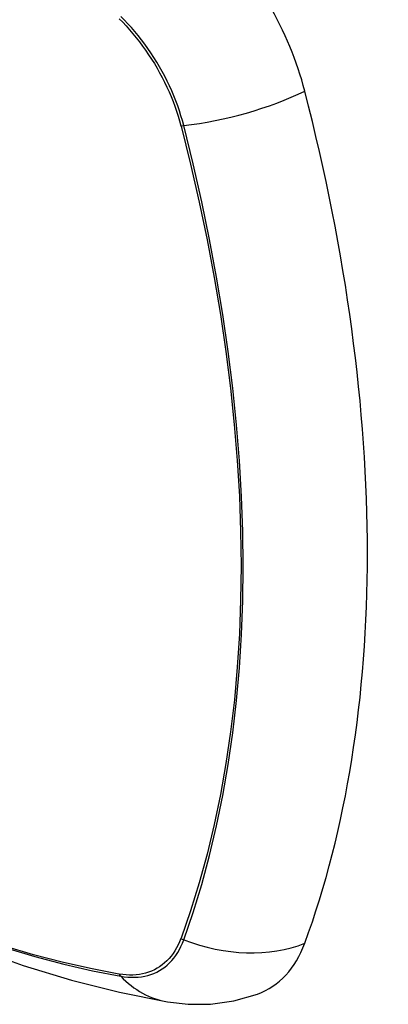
# Model space of a CAD drawing. Header units: inches. Extents: x 23 to 567, y 61 to 264.
# Tile 178 of 256: x 520.988 to 521.291, y 221.217 to 222.026. Entities that reach past the tile are written whole.
import ezdxf

# ---------------------------------------------------------------- set-up
doc = ezdxf.new("R2010")
doc.units = ezdxf.units.IN
doc.header["$MEASUREMENT"] = 0
doc.layers.add('Visible Edges(ANSI)', color=7, linetype='Continuous', lineweight=25)
doc.layers.add('Visible Tangent Edges(ANSI)', color=7, linetype='Continuous', lineweight=25)

msp = doc.modelspace()

# ---------------------------------------------------------------- linework, layer by layer
at = {"layer": 'Visible Edges(ANSI)', "flags": 128}
for points in [[(520.49528, 221.56977), (520.53108, 221.53562), (520.56745, 221.50285), (520.60433, 221.47154), (520.64168, 221.44172), (520.67944, 221.41346), (520.71757, 221.3868), (520.75603, 221.36179), (520.79477, 221.33849), (520.83374, 221.31693), (520.8729, 221.29718), (520.91221, 221.27927), (520.95163, 221.26326), (520.9911, 221.2492), (521.0306, 221.23713), (521.07006, 221.22712), (521.10944, 221.21921)], [(521.10944, 221.21921), (521.12647, 221.21726), (521.14478, 221.21738), (521.16399, 221.22007), (521.18349, 221.22569)]]:
    msp.add_lwpolyline(points, dxfattribs=at)
at = {"layer": 'Visible Edges(ANSI)'}
for centre, major_axis, start_param, end_param in [((521.10408, 221.988), (0.08858, -0.15343), 1.121659, 2.019933), ((520.3551, 222.11813), (-0.64961, 1.12515), 3.59073, 4.263252), ((521.10408, 221.38342), (0.08858, -0.15343), 6.184386, 6.732322)]:
    msp.add_ellipse(centre, major_axis=major_axis, ratio=0.57735, start_param=start_param, end_param=end_param, dxfattribs=at)
at = {"layer": 'Visible Tangent Edges(ANSI)'}
for p, q in [((521.12061, 221.93896), (521.12073, 221.93851)), ((521.12073, 221.2717), (521.12061, 221.27139)), ((521.06988, 221.24209), (521.06954, 221.24215))]:
    msp.add_line(p, q, dxfattribs=at)
at = {"layer": 'Visible Tangent Edges(ANSI)', "flags": 128}
for points in [[(521.06988, 222.02684), (521.07277, 222.02391), (521.07562, 222.02088), (521.07843, 222.01776), (521.08118, 222.01455), (521.08388, 222.01125), (521.08652, 222.00788), (521.0891, 222.00443), (521.09162, 222.00091), (521.09407, 221.99732), (521.09645, 221.99367), (521.09875, 221.98997), (521.10097, 221.98621), (521.10311, 221.98241), (521.10517, 221.97856), (521.10714, 221.97468), (521.10903, 221.97076), (521.11082, 221.96682), (521.11252, 221.96286), (521.11412, 221.95889), (521.11562, 221.9549), (521.11702, 221.95091), (521.11832, 221.94692), (521.11952, 221.94294), (521.12061, 221.93896)], [(521.12291, 221.93908), (521.12183, 221.94314), (521.12064, 221.94721), (521.11934, 221.95128), (521.11793, 221.95536), (521.11642, 221.95944), (521.1148, 221.96351), (521.11308, 221.96756), (521.11126, 221.97159), (521.10934, 221.9756), (521.10733, 221.97957), (521.10523, 221.98351), (521.10304, 221.9874), (521.10076, 221.99125), (521.0984, 221.99503), (521.09597, 221.99876), (521.09346, 222.00242), (521.09087, 222.00602), (521.08822, 222.00953), (521.08551, 222.01297), (521.08274, 222.01632), (521.07991, 222.01958), (521.07703, 222.02275), (521.0741, 222.02581), (521.07112, 222.02877)], [(521.12073, 221.93851), (521.1285, 221.90725), (521.13562, 221.87613), (521.14209, 221.84516), (521.14789, 221.81437), (521.15303, 221.78378), (521.1575, 221.75343), (521.16129, 221.72332), (521.1644, 221.69348), (521.16683, 221.66392), (521.16857, 221.63469), (521.16962, 221.60582), (521.16998, 221.57734), (521.16965, 221.54924), (521.16863, 221.52154), (521.16692, 221.49424), (521.16451, 221.46735), (521.1614, 221.44094), (521.15761, 221.41503), (521.15313, 221.38965), (521.14797, 221.36483), (521.14214, 221.3406), (521.13565, 221.31698), (521.12851, 221.29402), (521.12073, 221.2717)], [(521.12291, 221.27023), (521.13063, 221.29265), (521.13772, 221.31573), (521.14416, 221.33945), (521.14993, 221.36378), (521.15504, 221.3887), (521.15946, 221.41418), (521.16321, 221.44018), (521.16627, 221.46668), (521.16865, 221.49365), (521.17034, 221.52103), (521.17135, 221.54881), (521.17167, 221.57697), (521.17132, 221.60553), (521.17028, 221.63446), (521.16857, 221.66376), (521.16617, 221.69339), (521.1631, 221.72331), (521.15936, 221.75348), (521.15494, 221.78391), (521.14986, 221.81458), (521.14411, 221.84545), (521.1377, 221.87651), (521.13063, 221.90773), (521.12291, 221.93908)], [(521.12061, 221.27139), (521.11952, 221.26867), (521.11832, 221.26607), (521.11702, 221.26358), (521.11562, 221.26121), (521.11411, 221.25897), (521.11251, 221.25684), (521.11082, 221.25484), (521.10903, 221.25297), (521.10714, 221.25123), (521.10517, 221.24962), (521.10311, 221.24815), (521.10097, 221.24682), (521.09875, 221.24563), (521.09645, 221.24458), (521.09407, 221.24368), (521.09162, 221.24291), (521.08911, 221.2423), (521.08653, 221.24183), (521.08388, 221.2415), (521.08118, 221.24133), (521.07843, 221.2413), (521.07562, 221.24142), (521.07277, 221.24168), (521.06988, 221.24209)], [(521.06954, 221.24215), (521.04636, 221.24656), (521.02296, 221.25185), (520.99938, 221.25801), (520.97562, 221.26503)], [(520.97678, 221.26352), (521.00064, 221.25642), (521.02433, 221.25019), (521.04783, 221.24483), (521.07112, 221.24033)], [(521.07112, 221.24033), (521.0741, 221.23988), (521.07703, 221.23958), (521.07991, 221.23943), (521.08274, 221.23943), (521.08551, 221.23959), (521.08823, 221.23991), (521.09088, 221.24037), (521.09346, 221.24099), (521.09597, 221.24176), (521.0984, 221.24268), (521.10076, 221.24375), (521.10304, 221.24497), (521.10523, 221.24633), (521.10733, 221.24783), (521.10934, 221.24948), (521.11126, 221.25127), (521.11308, 221.2532), (521.1148, 221.25525), (521.11642, 221.25744), (521.11793, 221.25976), (521.11934, 221.2622), (521.12064, 221.26476), (521.12183, 221.26744), (521.12291, 221.27023)]]:
    msp.add_lwpolyline(points, dxfattribs=at)
at = {"layer": 'Visible Tangent Edges(ANSI)'}
for centre, major_axis, ratio, start_param, end_param in [((520.73655, 221.77581), (-0.17318, 0.29996), 0.57735, 5.05527, 10.652693), ((521.15579, 221.98768), (-0.11437, -0.02947), 0.354513, 1.189336, 2.097696), ((521.12565, 221.94313), (-0.00954, -0.00241), 0.356312, 0.927458, 1.191165), ((521.12565, 221.27693), (-0.00927, 0.00332), 0.735414, 1.274627, 1.538334), ((521.15579, 221.35067), (0.11089, -0.04067), 0.735518, 4.685548, 5.593908), ((521.076, 221.24827), (-0.00172, -0.00969), 0.732421, 5.525852, 5.789559), ((521.12966, 221.33558), (-0.02022, -0.11637), 0.735518, 5.786899, 6.283185)]:
    msp.add_ellipse(centre, major_axis=major_axis, ratio=ratio, start_param=start_param, end_param=end_param, dxfattribs=at)
msp.add_ellipse((520.73714, 221.77615), major_axis=(-0.17111, 0.29637), ratio=0.57735, dxfattribs=at)

doc.saveas('drawing.dxf')
